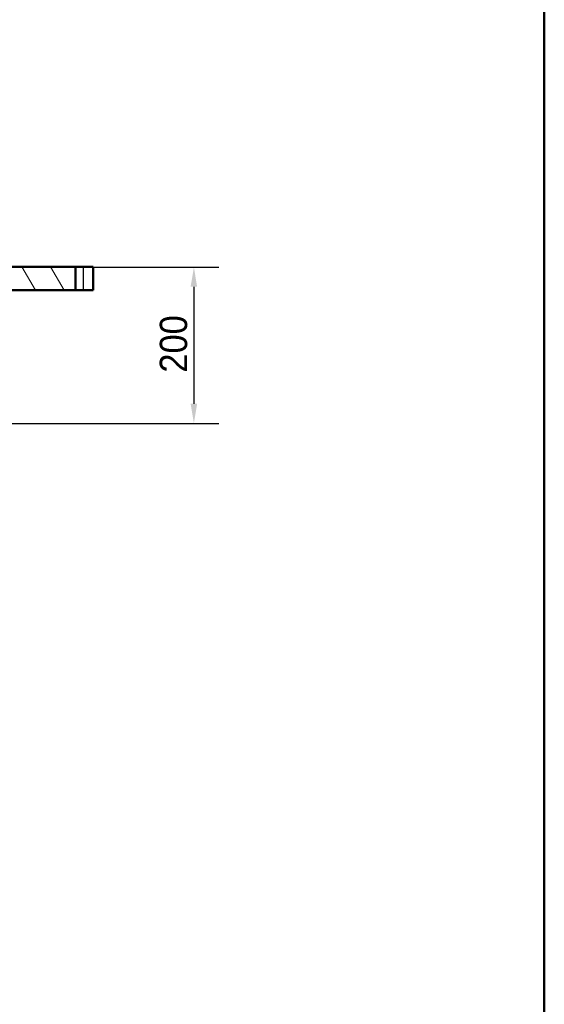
# Model space of a CAD drawing. Header units: millimetres. Extents: x 100 to 2000, y 93 to 4052.
# Tile 22 of 25: x 1330 to 2000, y 813 to 2073. Entities that reach past the tile are written whole.
import ezdxf

# ---------------------------------------------------------------- set-up
doc = ezdxf.new("R2010")
doc.units = ezdxf.units.MM
doc.header["$LTSCALE"] = 10
for name, color, linetype, lineweight in [('Dimensions(ISO)', 7, 'Continuous', 25), ('Hatch', 7, 'Continuous', 9), ('Sketch Geometry(ISO)', 7, 'Continuous', 50), ('Visible Edges(ISO)', 7, 'Continuous', 50), ('Visible Tangent Edges(ISO)', 7, 'Continuous', 25)]:
    doc.layers.add(name, color=color, linetype=linetype, lineweight=lineweight)
doc.styles.add('Text_3.5mm', font='arial.ttf', dxfattribs={"width": 0.9})
doc.dimstyles.new('KS-STANDARD', dxfattribs={"dimscale": 10, "dimtxt": 3.5, "dimasz": 2.5, "dimexe": 3.175, "dimexo": 0, "dimgap": 0.8, "dimtad": 1, "dimdec": 1, "dimrnd": 1e-08, "dimtxsty": 'Text_3.5mm', "dimcen": 0.09, "dimdle": 10, "dimclrd": 7, "dimclre": 7, "dimclrt": 7, "dimadec": 0, "dimazin": 2, "dimtfac": 0.714286, "dimtdec": 4, "dimtmove": 0, "dimatfit": 3, "dimfxl": 1, "dimtolj": 1, "dimlwd": 25, "dimlwe": 25, "dimarcsym": 0})

# ---------------------------------------------------------------- blocks, each defined once
blk = doc.blocks.new('Borders Marketing Border')
at = {"layer": 'Sketch Geometry(ISO)'}
blk.add_line((200, 287), (200, 10), dxfattribs=at)
blk = doc.blocks.new('*D9')
at = {"layer": 'Defpoints', "color": 0, "linetype": 'Continuous'}
for p in [(1287.1, 1756), (972.2, 1556.2), (1552.2, 1556.2)]:
    blk.add_point(p, dxfattribs=at)
at = {"layer": 'Dimensions(ISO)', "color": 7, "linetype": 'Continuous', "lineweight": 25}
for p, q in [((1287.1, 1756), (1583.9, 1756)), ((1552.2, 1731), (1552.2, 1581.2)), ((972.2, 1556.2), (1583.9, 1556.2))]:
    blk.add_line(p, q, dxfattribs=at)
at = {"layer": 'Dimensions(ISO)', "color": 7, "linetype": 'Continuous'}
for points in [[(1548, 1731), (1556.3, 1731), (1552.2, 1756)], [(1548, 1581.2), (1556.3, 1581.2), (1552.2, 1556.2)]]:
    blk.add_solid(points, dxfattribs=at)
at = {"layer": 'Dimensions(ISO)', "color": 7, "linetype": 'Continuous', "lineweight": 25, "insert": (1526.3, 1621.1), "char_height": 35, "attachment_point": 4, "rotation": 90, "style": 'Text_3.5mm'}
blk.add_mtext('\\A1;200', dxfattribs=at)

msp = doc.modelspace()

# ---------------------------------------------------------------- hatches: boundary and pattern name
at = {"layer": 'Hatch'}
h = msp.add_hatch(dxfattribs=at)
h.set_pattern_fill('ANSI31', color=256, scale=254, angle=75, style=0)
h.set_pattern_definition([(120, (0, 0), (-27.4963, -15.875), [])])
h.paths.add_polyline_path([(1400.7, 1726.49), (1400.7, 1756.49), (1287.56, 1756.49), (1287.56, 1749.99), (1287.06, 1749.99), (1281.56, 1749.99), (1280.56, 1748.99), (1280.56, 1726.49)])
h.paths.add_polyline_path([(400.7, 1756.49), (400.7, 1726.49), (540.56, 1726.49), (540.56, 1748.99), (539.56, 1749.99), (534.06, 1749.99), (533.56, 1749.99), (533.56, 1756.49)])

# ---------------------------------------------------------------- linework, layer by layer
at = {"layer": 'Visible Edges(ISO)'}
for p, q in [((1400.7, 1756.49), (1287.56, 1756.49)), ((1400.7, 1726.49), (1400.7, 1756.49)), ((1400.7, 1756.49), (1410.56, 1756.49)), ((1423.26, 1756.49), (1410.56, 1756.49)), ((1423.26, 1756.49), (1423.26, 1726.49)), ((1280.56, 1726.49), (1400.7, 1726.49)), ((1410.56, 1726.49), (1400.7, 1726.49)), ((1410.56, 1726.49), (1423.26, 1726.49))]:
    msp.add_line(p, q, dxfattribs=at)
at = {"layer": 'Visible Tangent Edges(ISO)'}
msp.add_line((1410.56, 1756.49), (1410.56, 1726.49), dxfattribs=at)

# ---------------------------------------------------------------- block references
at = {"xscale": 10, "yscale": 10, "zscale": 10}
msp.add_blockref('Borders Marketing Border', (0, 0), dxfattribs=at)

# ---------------------------------------------------------------- dimensions: what is measured, and where the dimension line sits
at = {"layer": 'Dimensions(ISO)', "color": 7, "linetype": 'Continuous', "lineweight": 25}
dim = msp.add_linear_dim(base=(1552.16, 1556.15), p1=(1287.06, 1755.99), p2=(972.16, 1556.15), angle=90, dimstyle='KS-STANDARD', override={"dimgap": 0.8, "dimdec": 0, "dimtol": 0, "dimlim": 0, "dimtp": 0, "dimtm": 0, "dimtdec": 4, "dimtofl": 0, "dimatfit": 1}, dxfattribs=at)
dim.commit()
dim.dimension.update_dxf_attribs({"geometry": '*D9', "text_midpoint": (1552.16, 1656.07), "dimtype": 160})

doc.saveas('drawing.dxf')
